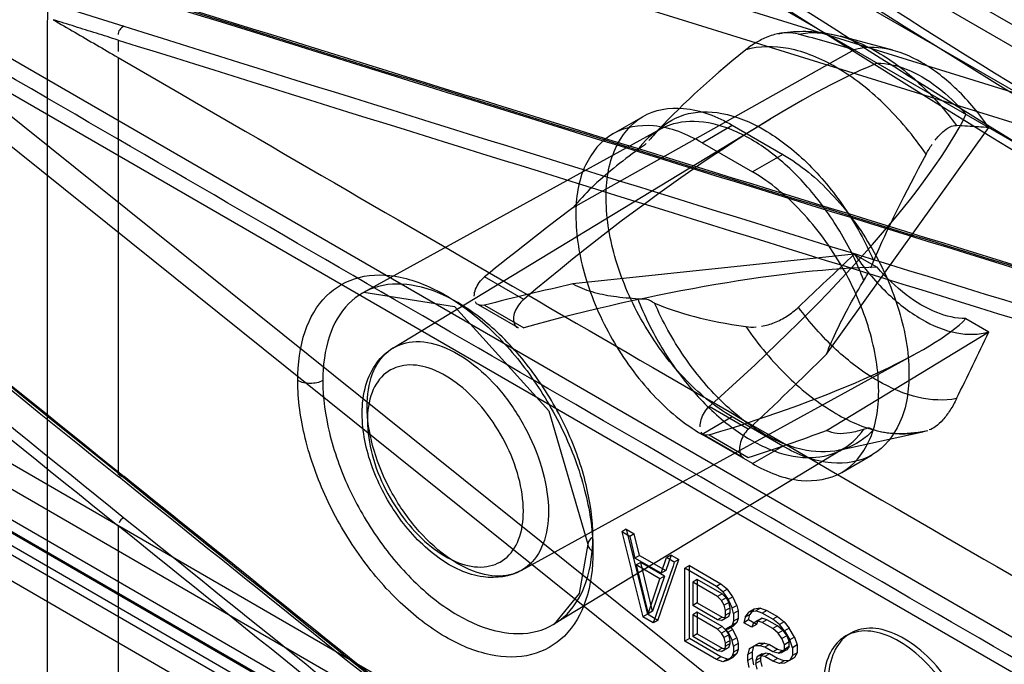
# Model space of a CAD drawing. Header units: millimetres. Extents: x 188 to 1028, y 131 to 1566.
# Tile 4 of 256: x 347 to 375, y 294 to 312. Entities that reach past the tile are written whole.
import ezdxf

# ---------------------------------------------------------------- set-up
doc = ezdxf.new("R2010")
doc.units = ezdxf.units.MM
doc.header["$LTSCALE"] = 110.3252176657
doc.layers.get('0').update_dxf_attribs({"linetype": 'CONTINUOUS'})

msp = doc.modelspace()

# ---------------------------------------------------------------- linework, layer by layer
at = {"color": 7, "linetype": 'CONTINUOUS'}
for p, q in [((203.9619558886, 410.5423972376), (620.0960291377, 170.2927132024)), ((619.0353733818, 169.6803469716), (202.9013001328, 409.9300310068)), ((232.2818078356, 394.8050513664), (566.0375981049, 202.1154152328)), ((229.4533924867, 393.1720747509), (563.2091827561, 200.4824386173)), ((189.2895600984, 389.5788703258), (604.0801189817, 150.1048262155)), ((188.4410225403, 389.0889388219), (604.0801189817, 149.1250233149)), ((603.5801274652, 150.0552983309), (189.4966724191, 389.121084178)), ((602.9801376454, 149.0160619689), (188.8966825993, 388.081847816)), ((219.5065605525, 385.0338585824), (596.9147036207, 167.142094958)), ((219.5065605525, 384.0540556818), (596.9147036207, 166.1622920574)), ((392.5130313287, 273.8017785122), (213.136827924, 377.3623349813)), ((580.2451199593, 163.1308518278), (210.7204060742, 376.4712184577)), ((213.8614272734, 376.2492494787), (625.7528421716, 138.4490099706)), ((213.8614272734, 375.024495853), (625.7528421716, 137.2242563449)), ((390.3863924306, 305.6754940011), (331.4144495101, 324.0011896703)), ((331.7449965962, 323.0604914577), (390.3227760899, 304.8572831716)), ((390.3578330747, 275.0717957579), (331.7600668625, 322.0548357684)), ((331.4523850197, 321.4697470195), (390.3815647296, 274.2209833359)), ((348.4730660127, 312.8228291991), (350.2901118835, 312.253864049)), ((350.1289461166, 311.8678212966), (350.1287818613, 311.5438740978)), ((371.835154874, 311.5812623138), (370.3729785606, 311.9714288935)), ((370.757594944, 311.5917651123), (362.8737755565, 307.1737289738)), ((350.1287613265, 311.3819360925), (350.1287613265, 299.7485846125)), ((348.1446774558, 310.2412784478), (348.1446774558, 287.3037347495)), ((357.8310574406, 303.2464369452), (368.4094890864, 309.6591809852)), ((363.9912754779, 309.2403439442), (364.8398000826, 309.7302369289)), ((365.3124361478, 309.3647664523), (357.0082755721, 304.8042198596)), ((365.1967539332, 309.2712760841), (365.2538388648, 309.3336423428)), ((366.4912642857, 308.9927225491), (367.3397888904, 309.4826155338)), ((367.3397888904, 309.4826155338), (368.7540083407, 308.6661340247)), ((369.9768488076, 303.0728604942), (374.5285521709, 309.4146511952)), ((366.4912642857, 308.9927225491), (367.905483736, 308.1762410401)), ((368.7540083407, 308.6661340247), (367.905483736, 308.1762410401)), ((370.757570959, 305.8762456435), (362.8737755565, 305.0384293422)), ((370.757594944, 305.8762481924), (371.3990511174, 305.5059116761)), ((361.4946791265, 304.6051348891), (360.3980943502, 305.2382340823)), ((360.2232930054, 304.464444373), (361.3225011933, 303.8298305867)), ((360.3980943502, 304.4459852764), (361.4946791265, 303.8128860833)), ((373.8870959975, 304.0694707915), (374.5285521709, 303.6991342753)), ((369.9768488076, 300.9375608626), (374.5286048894, 303.6991662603)), ((361.4223331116, 297.0146745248), (372.4738702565, 303.0840477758)), ((367.7875787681, 300.9720097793), (366.6909939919, 301.6051089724)), ((367.3397888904, 301.3175913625), (366.4912642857, 300.8276983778)), ((368.7540083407, 300.5011098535), (367.3397888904, 301.3175913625)), ((367.905483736, 300.0112168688), (366.4912642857, 300.8276983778)), ((366.5342443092, 300.8208973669), (367.6334524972, 300.1862835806)), ((366.6909939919, 300.8128601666), (367.7875787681, 300.1797609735)), ((370.3278831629, 300.3838465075), (372.6321941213, 300.893354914)), ((370.4666895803, 300.4372843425), (362.3557890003, 295.5203806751)), ((367.905483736, 300.0112168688), (368.7540083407, 300.5011098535)), ((370.4054725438, 299.7635954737), (371.2539971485, 300.2534884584)), ((350.1287613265, 298.2716594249), (350.1287613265, 290.4996582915)), ((364.3699998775, 298.1742267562), (364.2439815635, 298.1014704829)), ((364.4646630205, 297.9737276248), (364.2439815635, 298.1014704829)), ((364.3699998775, 298.1742267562), (364.5909716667, 298.0466515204)), ((364.3699998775, 298.1742267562), (364.9592579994, 295.7927700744)), ((364.5909716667, 298.0466515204), (364.4646630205, 297.9737276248)), ((364.4646630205, 297.9737276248), (364.6117855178, 297.3673948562)), ((364.7382861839, 297.4404296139), (364.5909716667, 298.0466515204)), ((364.7382861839, 297.4404296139), (364.6117855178, 297.3673948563)), ((364.7382861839, 297.4404296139), (365.4748588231, 297.0151788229)), ((365.3474164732, 296.9416003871), (365.4945463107, 297.3776153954)), ((365.622173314, 297.4513004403), (365.4748588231, 297.0151788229)), ((365.622173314, 297.4513004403), (365.4945463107, 297.3776153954)), ((365.7152434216, 297.249881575), (365.4945463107, 297.3776153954)), ((365.622173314, 297.4513004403), (365.8431451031, 297.3237252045)), ((365.3474164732, 296.9416003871), (364.6117855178, 297.3673948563)), ((364.775114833, 297.2454431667), (364.6485663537, 297.1723808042)), ((364.6485663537, 297.1723808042), (364.9795971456, 295.8081350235)), ((365.310634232, 296.7891657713), (364.6485663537, 297.1723808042)), ((365.4380302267, 296.8627174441), (364.775114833, 297.2454431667)), ((365.1065724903, 295.8814438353), (364.775114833, 297.2454431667)), ((365.253887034, 295.6226697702), (365.8431451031, 297.3237252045)), ((365.8431451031, 297.3237252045), (365.7152434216, 297.249881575)), ((366.1377741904, 297.1536248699), (366.0095105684, 297.0795722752)), ((366.1377741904, 297.1536248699), (367.0216613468, 296.6433239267)), ((366.1377741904, 295.112368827), (366.1377741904, 297.1536248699)), ((365.4380302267, 296.8627174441), (365.1065724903, 295.8814438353)), ((365.4380302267, 296.8627174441), (365.310634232, 296.7891657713)), ((365.4748588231, 297.0151788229), (365.3474164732, 296.9416003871)), ((366.0095105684, 295.0383162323), (366.0095105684, 297.0795722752)), ((366.8923413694, 296.5686614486), (366.0095105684, 297.0795722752)), ((364.9795971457, 295.8081350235), (365.310634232, 296.7891657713)), ((366.3587459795, 296.7654637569), (366.230214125, 296.691256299)), ((366.2302141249, 296.691256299), (366.2302141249, 296.0397915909)), ((366.9291270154, 296.2867881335), (366.230214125, 296.691256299)), ((367.0584900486, 296.3614754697), (366.3587459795, 296.7654637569)), ((366.3587459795, 296.7654637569), (366.3587459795, 296.1139990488)), ((367.0216613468, 296.6433239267), (366.8923413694, 296.5686614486)), ((367.076269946, 296.4187939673), (366.8923413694, 296.5686614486)), ((367.0216613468, 296.6433239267), (367.2058044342, 296.4935802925)), ((367.0584900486, 296.3614754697), (366.9291270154, 296.2867881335)), ((367.0394842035, 296.1794952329), (366.9291270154, 296.2867881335)), ((367.1689759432, 296.2542568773), (367.0584900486, 296.3614754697)), ((367.2058044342, 296.4935802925), (367.076269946, 296.4187939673)), ((367.076269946, 296.4187939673), (367.2234143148, 296.2033525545)), ((367.3531190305, 296.27823716), (367.2058044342, 296.4935802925)), ((367.3531190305, 296.27823716), (367.2234143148, 296.2033525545)), ((367.4636049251, 296.0407256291), (367.3531190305, 296.27823716)), ((366.3587459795, 296.1139990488), (366.230214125, 296.0397915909)), ((366.9291270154, 295.6353234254), (366.230214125, 296.0397915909)), ((366.3587459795, 296.1139990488), (367.0584900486, 295.7100107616)), ((367.1689759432, 296.2542568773), (367.0394842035, 296.1794952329)), ((367.1130559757, 296.0500588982), (367.0394842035, 296.1794952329)), ((367.242633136, 296.12486986), (367.1130559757, 296.0500588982)), ((367.1498420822, 295.8984788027), (367.1130559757, 296.0500588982)), ((367.1689759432, 296.2542568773), (367.242633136, 296.12486986)), ((367.2234143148, 296.2033525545), (367.3337733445, 295.9657677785)), ((367.2794618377, 295.9733143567), (367.242633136, 296.12486986)), ((367.4636049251, 296.0407256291), (367.3337733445, 295.9657677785)), ((367.4636049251, 296.0407256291), (367.5004336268, 295.8891700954)), ((364.9592579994, 295.7927700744), (364.8324716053, 295.7195703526)), ((365.253887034, 295.6226697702), (364.9592579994, 295.7927700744)), ((365.1065724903, 295.8814438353), (364.9795971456, 295.8081350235)), ((366.3587459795, 295.8534132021), (366.230214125, 295.7792057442)), ((366.2302141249, 295.7792057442), (366.2302141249, 295.1711719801)), ((366.9291270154, 295.3747375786), (366.230214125, 295.7792057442)), ((367.0584900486, 295.4494249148), (366.3587459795, 295.8534132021)), ((366.3587459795, 295.8534132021), (366.3587459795, 295.245379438)), ((367.1498420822, 295.7681858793), (367.1130559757, 295.6591800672)), ((367.242633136, 295.733991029), (367.1130559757, 295.6591800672)), ((367.2794618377, 295.9733143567), (367.1498420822, 295.8984788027)), ((367.1498420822, 295.7681858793), (367.1498420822, 295.8984788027)), ((367.2794618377, 295.8430214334), (367.1498420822, 295.7681858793)), ((367.242633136, 295.733991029), (367.1689759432, 295.6896541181)), ((367.242633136, 295.733991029), (367.2794618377, 295.8430214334)), ((367.2794618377, 295.8430214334), (367.2794618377, 295.9733143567)), ((367.3705599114, 295.8141879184), (367.3337733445, 295.9657677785)), ((367.5004336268, 295.8891700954), (367.3705599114, 295.8141879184)), ((367.3705599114, 295.8141879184), (367.3705599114, 295.5970330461)), ((367.5004336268, 295.8891700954), (367.5004336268, 295.6720152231)), ((367.7016418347, 295.7094700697), (367.8120036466, 295.8627659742)), ((367.8318913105, 295.7846691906), (367.7016418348, 295.7094700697)), ((367.7950626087, 295.6322078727), (367.8318913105, 295.7846691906)), ((367.9423769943, 295.9380366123), (367.8120036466, 295.8627659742)), ((367.8120036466, 295.8627659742), (367.9959420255, 295.886627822)), ((367.9423769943, 295.9380366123), (367.8318913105, 295.7846691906)), ((368.1265202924, 295.9620167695), (367.9423769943, 295.9380366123)), ((368.1265202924, 295.9620167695), (367.9959420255, 295.886627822)), ((368.1798823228, 295.8236288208), (367.9959420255, 295.886627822)), ((368.1265202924, 295.9620167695), (368.3106635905, 295.8991349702)), ((368.3106635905, 295.8991349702), (368.1798823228, 295.8236288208)), ((368.4741902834, 295.6533434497), (368.1798823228, 295.8236288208)), ((368.3106635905, 295.8991349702), (368.6052923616, 295.729034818)), ((368.6052923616, 295.729034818), (368.4741902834, 295.6533434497)), ((368.6052923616, 295.729034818), (368.7894356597, 295.5792910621)), ((365.1267239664, 295.5492525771), (364.8324716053, 295.7195703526)), ((365.253887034, 295.6226697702), (365.1267239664, 295.5492525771)), ((367.0584900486, 295.7100107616), (366.9291270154, 295.6353234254)), ((367.0394842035, 295.6148924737), (366.9291270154, 295.6353234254)), ((367.0584900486, 295.4494249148), (366.9291270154, 295.3747375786)), ((367.1689759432, 295.6896541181), (367.0394842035, 295.6148924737)), ((367.0394842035, 295.6148924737), (367.1130559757, 295.6591800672)), ((367.0584900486, 295.7100107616), (367.1689759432, 295.6896541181)), ((367.1689759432, 295.3422063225), (367.0584900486, 295.4494249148)), ((367.2794618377, 295.4521426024), (367.1498420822, 295.3773070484)), ((367.3337733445, 295.4880269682), (367.2234143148, 295.3781639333)), ((367.3531190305, 295.4530485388), (367.2234143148, 295.3781639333)), ((367.3531190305, 295.4530485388), (367.2794618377, 295.4521426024)), ((367.2794618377, 295.4521426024), (367.3531190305, 295.3661865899)), ((367.3705599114, 295.5970330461), (367.3337733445, 295.4880269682)), ((367.4636049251, 295.5629848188), (367.3337733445, 295.4880269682)), ((367.3531190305, 295.4530485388), (367.4636049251, 295.5629848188)), ((367.5004336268, 295.6720152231), (367.3705599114, 295.5970330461)), ((367.5004336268, 295.6720152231), (367.4636049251, 295.5629848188)), ((367.7016418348, 295.7094700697), (367.6648545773, 295.5570326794)), ((367.7950626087, 295.6322078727), (367.6648545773, 295.5570326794)), ((367.8855788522, 295.4293145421), (367.6648545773, 295.5570326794)), ((368.0160343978, 295.5046326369), (367.7950626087, 295.6322078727)), ((367.9223663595, 295.5383213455), (367.8855788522, 295.4293145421)), ((368.0160343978, 295.5046326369), (367.8855788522, 295.4293145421)), ((368.0528628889, 295.6136631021), (367.9223663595, 295.5383213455)), ((368.0327297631, 295.6047559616), (367.9223663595, 295.5383213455)), ((368.0528628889, 295.6136631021), (368.0160343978, 295.5046326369)), ((368.1633487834, 295.680168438), (368.0327297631, 295.6047559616)), ((368.1798823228, 295.5630429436), (368.0327297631, 295.6047559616)), ((368.0528628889, 295.6136631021), (368.1633487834, 295.680168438)), ((368.3106635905, 295.638549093), (368.1633487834, 295.680168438)), ((368.3106635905, 295.638549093), (368.1798823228, 295.5630429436)), ((368.4741902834, 295.3927575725), (368.1798823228, 295.5630429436)), ((368.6052923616, 295.4684489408), (368.3106635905, 295.638549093)), ((368.6581355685, 295.5034853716), (368.4741902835, 295.6533434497)), ((368.6052923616, 295.4684489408), (368.4741902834, 295.3927575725)), ((368.7526071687, 295.339967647), (368.6052923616, 295.4684489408)), ((368.7894356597, 295.5792910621), (368.6581355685, 295.5034853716)), ((368.8052929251, 295.3314826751), (368.6581355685, 295.5034853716)), ((368.7894356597, 295.5792910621), (368.9367500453, 295.4073790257)), ((366.3587459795, 295.245379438), (366.230214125, 295.1711719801)), ((366.9291270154, 294.7667038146), (366.230214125, 295.1711719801)), ((366.3587459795, 295.245379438), (367.0584900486, 294.8413911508)), ((367.0394842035, 295.267444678), (366.9291270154, 295.3747375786)), ((367.1689759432, 295.3422063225), (367.0394842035, 295.267444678)), ((367.1130559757, 295.1380083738), (367.0394842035, 295.267444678)), ((367.242633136, 295.2128193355), (367.1130559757, 295.1380083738)), ((367.2234143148, 295.3781639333), (367.1498420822, 295.3773070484)), ((367.2234143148, 295.2913019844), (367.1498420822, 295.3773070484)), ((367.1689759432, 295.3422063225), (367.242633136, 295.2128193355)), ((367.3531190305, 295.3661865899), (367.2234143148, 295.2913019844)), ((367.2234143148, 295.2913019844), (367.3337733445, 295.0537172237)), ((367.2794618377, 295.0612638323), (367.242633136, 295.2128193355)), ((367.4636049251, 295.1286750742), (367.3531190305, 295.3661865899)), ((368.6213465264, 295.2641847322), (368.4741902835, 295.3927575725)), ((368.7526071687, 295.339967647), (368.6213465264, 295.2641847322)), ((368.7317143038, 295.1134669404), (368.6213465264, 295.2641847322)), ((368.8630930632, 295.1893180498), (368.7317143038, 295.1134669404)), ((368.7526071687, 295.339967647), (368.8630930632, 295.1893180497)), ((368.9367500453, 295.4073790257), (368.8052929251, 295.3314826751)), ((368.8052929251, 295.3314826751), (368.9524519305, 295.072618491)), ((368.8630930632, 295.1893180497), (368.9367500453, 295.01650021)), ((369.0840648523, 295.1486047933), (368.9367500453, 295.4073790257)), ((370.5150221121, 295.1841328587), (370.6482135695, 295.2610305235)), ((366.1377741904, 295.112368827), (366.0095105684, 295.0383162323)), ((366.8923413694, 294.5274054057), (366.0095105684, 295.0383162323)), ((367.0216613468, 294.6020678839), (366.1377741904, 295.112368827)), ((367.1498420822, 294.9864282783), (367.1130559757, 295.1380083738)), ((367.1498420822, 294.8995663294), (367.1130559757, 294.7905604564)), ((367.2794618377, 295.0612638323), (367.1498420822, 294.9864282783)), ((367.1498420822, 294.8995663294), (367.1498420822, 294.9864282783)), ((367.2794618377, 294.9744018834), (367.1498420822, 294.8995663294)), ((367.242633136, 294.8653714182), (367.2794618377, 294.9744018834)), ((367.2794618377, 294.9744018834), (367.2794618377, 295.0612638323)), ((367.4636049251, 295.1286750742), (367.3337733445, 295.0537172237)), ((367.3705599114, 294.902137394), (367.3337733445, 295.0537172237)), ((367.5004336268, 294.977119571), (367.3705599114, 294.902137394)), ((367.3705599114, 294.902137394), (367.3705599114, 294.7284133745)), ((367.4636049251, 295.1286750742), (367.5004336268, 294.977119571)), ((367.5004336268, 294.977119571), (367.5004336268, 294.8033955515)), ((367.8120036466, 294.8204224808), (367.9591543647, 294.909001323)), ((367.9423769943, 294.8956931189), (367.8120036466, 294.8204224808)), ((367.9055485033, 294.7432316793), (367.9423769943, 294.8956931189)), ((368.0896918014, 294.9843666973), (367.9423769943, 294.8956931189)), ((368.0896918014, 294.9843666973), (367.9591543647, 294.909001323)), ((368.1063058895, 294.9107191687), (367.9591543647, 294.909001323)), ((368.0896918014, 294.9843666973), (368.2370061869, 294.9861785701)), ((368.2370061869, 294.9861785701), (368.1063058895, 294.9107191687)), ((368.2534586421, 294.8690067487), (368.1063058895, 294.9107191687)), ((368.2370061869, 294.9861785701), (368.3843205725, 294.9445594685)), ((368.3843205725, 294.9445594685), (368.2534586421, 294.8690067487)), ((368.3843205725, 294.9445594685), (368.6052923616, 294.8169842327)), ((368.8052929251, 294.9406038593), (368.7317143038, 295.1134669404)), ((368.9367500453, 295.01650021), (368.8052929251, 294.9406038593)), ((368.8052929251, 294.8103109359), (368.8052929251, 294.9406038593)), ((368.9367500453, 294.8862072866), (368.9367500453, 295.01650021)), ((369.0840648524, 295.1486047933), (368.9524519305, 295.072618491)), ((369.0260314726, 294.8563249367), (368.9524519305, 295.072618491)), ((369.1577218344, 294.9323559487), (369.0260314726, 294.8563249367)), ((369.0840648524, 295.1486047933), (369.1577218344, 294.9323559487)), ((369.1577218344, 294.9323559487), (369.1577218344, 294.7152010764)), ((367.0584900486, 294.8413911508), (366.9291270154, 294.7667038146)), ((367.0394842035, 294.7462728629), (366.9291270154, 294.7667038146)), ((367.1689759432, 294.8210345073), (367.0394842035, 294.7462728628)), ((367.0394842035, 294.7462728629), (367.1130559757, 294.7905604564)), ((367.0584900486, 294.8413911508), (367.1689759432, 294.8210345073)), ((367.242633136, 294.8653714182), (367.1130559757, 294.7905604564)), ((367.242633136, 294.8653714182), (367.1689759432, 294.8210345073)), ((367.3337733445, 294.6194073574), (367.2234143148, 294.5095443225)), ((367.3705599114, 294.7284133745), (367.3337733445, 294.6194073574)), ((367.4636049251, 294.694365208), (367.3337733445, 294.6194073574)), ((367.3531190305, 294.584428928), (367.4636049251, 294.694365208)), ((367.5004336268, 294.8033955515), (367.3705599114, 294.7284133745)), ((367.5004336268, 294.8033955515), (367.4636049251, 294.694365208)), ((367.8120036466, 294.8204224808), (367.7752163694, 294.6679848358)), ((367.9055485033, 294.7432316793), (367.7752163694, 294.6679848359)), ((367.7752163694, 294.4942608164), (367.7752163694, 294.6679848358)), ((367.9055485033, 294.5695076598), (367.9055485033, 294.7432316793)), ((368.1633487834, 294.6812559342), (368.0327297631, 294.6058434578)), ((368.1430938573, 294.6288474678), (368.0327297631, 294.6058434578)), ((368.1633487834, 294.6812559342), (368.1265202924, 294.572225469)), ((368.273834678, 294.7043302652), (368.1430938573, 294.6288474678)), ((368.2534586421, 294.608420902), (368.1430938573, 294.6288474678)), ((368.1633487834, 294.6812559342), (368.273834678, 294.7043302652)), ((368.4741902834, 294.7412928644), (368.2534586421, 294.8690067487)), ((368.3843205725, 294.6839736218), (368.2534586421, 294.608420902)), ((368.3843205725, 294.6839736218), (368.273834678, 294.7043302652)), ((368.6052923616, 294.556398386), (368.3843205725, 294.6839736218)), ((368.6052923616, 294.8169842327), (368.4741902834, 294.7412928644)), ((368.6213465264, 294.699581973), (368.4741902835, 294.7412928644)), ((368.6052923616, 294.8169842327), (368.7526071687, 294.7753648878)), ((368.7526071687, 294.7753648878), (368.6213465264, 294.699581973)), ((368.6213465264, 294.699581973), (368.7317143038, 294.7225881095)), ((368.7317143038, 294.7225881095), (368.8052929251, 294.8103109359)), ((368.8630930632, 294.7984392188), (368.7317143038, 294.7225881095)), ((368.8630930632, 294.7984392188), (368.7526071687, 294.7753648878)), ((368.9367500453, 294.8862072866), (368.8052929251, 294.8103109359)), ((368.9367500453, 294.8862072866), (368.8630930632, 294.7984392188)), ((369.0260314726, 294.6391700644), (368.9524519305, 294.5080157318)), ((369.0260314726, 294.8563249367), (369.0260314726, 294.6391700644)), ((369.1577218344, 294.7152010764), (369.0260314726, 294.6391700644)), ((369.1577218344, 294.7152010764), (369.0840648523, 294.5840020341)), ((367.0216613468, 294.6020678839), (366.8923413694, 294.5274054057)), ((367.076269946, 294.4643998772), (366.8923413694, 294.5274054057)), ((367.2058044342, 294.5391862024), (367.0216613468, 294.6020678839)), ((367.2058044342, 294.5391862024), (367.076269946, 294.4643998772)), ((367.2234143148, 294.5095443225), (367.076269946, 294.4643998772)), ((367.2058044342, 294.5391862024), (367.3531190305, 294.584428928)), ((367.3531190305, 294.584428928), (367.2234143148, 294.5095443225)), ((367.9055485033, 294.5695076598), (367.7752163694, 294.4942608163)), ((367.8120036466, 294.2992506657), (367.7752163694, 294.4942608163)), ((367.9423769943, 294.3745213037), (367.9055485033, 294.5695076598)), ((368.0327297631, 294.6058434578), (367.9959420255, 294.4968365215)), ((368.1265202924, 294.572225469), (367.9959420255, 294.4968365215)), ((367.9959420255, 294.4968365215), (367.9959420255, 294.4099745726)), ((368.1265202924, 294.4853635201), (367.9959420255, 294.4099745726)), ((368.0327297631, 294.2583955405), (367.9959420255, 294.4099745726)), ((368.1265202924, 294.572225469), (368.1265202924, 294.4853635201)), ((368.1265202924, 294.4853635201), (368.1633487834, 294.3338080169)), ((368.4741902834, 294.4807070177), (368.2534586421, 294.608420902)), ((368.6052923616, 294.556398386), (368.4741902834, 294.4807070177)), ((368.6581355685, 294.4177108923), (368.4741902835, 294.4807070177)), ((368.7894356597, 294.4935165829), (368.6052923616, 294.556398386)), ((368.7894356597, 294.4935165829), (368.6581355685, 294.4177108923)), ((368.8052929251, 294.419432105), (368.6581355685, 294.4177108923)), ((368.9367500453, 294.4953284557), (368.7894356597, 294.4935165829)), ((368.9524519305, 294.5080157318), (368.8052929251, 294.419432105)), ((368.9367500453, 294.4953284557), (368.8052929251, 294.419432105)), ((368.9367500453, 294.4953284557), (369.0840648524, 294.5840020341)), ((369.0840648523, 294.5840020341), (368.9524519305, 294.5080157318))]:
    msp.add_line(p, q, dxfattribs=at)
for points in [[(365.1967539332, 309.2712760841), (365.2376324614, 309.3116420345), (365.2752809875, 309.3415318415), (365.3124361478, 309.3647664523)], [(357.0167670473, 304.8088450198), (359.5518759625, 304.4078380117), (362.1991181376, 301.4921893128), (363.2906671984, 297.7532873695)], [(371.1624529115, 301.0128293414), (371.124404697, 301.0019919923), (371.083612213, 300.9839356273), (371.0387846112, 300.9752062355)], [(371.2981611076, 300.9627794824), (371.2518057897, 300.9740737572), (371.2077001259, 300.9938703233), (371.1624529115, 301.0128293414)], [(370.4666895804, 300.4372843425), (370.4279900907, 300.4167245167), (370.3832805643, 300.39906513), (370.3278831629, 300.3838465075)], [(363.2906243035, 297.7518011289), (363.0497686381, 296.378351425), (362.3508811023, 295.5174282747)]]:
    msp.add_lwpolyline(points, dxfattribs=at)
for centre, radius, start, end in [((1845.9889480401, 2158.8259097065), 2386.1614017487, 230.4449694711, 231.1789730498), ((1843.4561383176, 2155.507441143), 2382.0596448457, 230.4432643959, 231.1785405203), ((1843.4109377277, 2155.2870182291), 2381.758036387, 230.4432647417, 231.1785412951), ((1802.9147630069, 2103.569343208), 2316.9791816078, 230.4032351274, 231.174871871), ((1800.3548613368, 2100.4581240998), 2313.2297009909, 230.4032903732, 231.1762381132), ((2707.2000087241, 7873.0668240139), 7918.6471533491, 252.6828606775, 252.9435859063), ((2708.3332393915, 7874.4583806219), 7920.3935578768, 252.678835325, 252.9395130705), ((2704.8482569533, 7862.925612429), 7908.3082377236, 252.6786512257, 252.9397207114), ((2600.2915261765, 7512.4624290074), 7543.5740803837, 252.6464376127, 252.9194398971), ((329.3198552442, 167.7114083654), 149.7286283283, 73.9334988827, 74.5564320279), ((2586.267896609, 7470.1692227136), 7499.439741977, 252.6520296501, 252.9266252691), ((131.1328950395, 556.866081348), 347.0099514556, 313.3162649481, 313.6729718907), ((-110.6200353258, 537.3706977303), 538.4900948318, 334.0613281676, 334.2822382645), ((371.8891772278, 304.2545066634), 3.4422979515, 282.4653465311, 285.6430477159)]:
    msp.add_arc(centre, radius, start, end, dxfattribs=at)
for centre, major_axis, ratio, start_param, end_param in [((666.054714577, 407.1659190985), (302.3153956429, 101.3313067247), 0.0705042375, 2.9539013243, 3.0180740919), ((363.4496445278, 302.5486005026), (10.6300628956, 8.9194357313), 0.2041054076, 0.5724250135, 1.5834594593), ((363.4496445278, 302.5486005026), (10.6300628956, 8.9194357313), 0.2041054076, -1.4351445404, -0.4241100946), ((545.0176040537, 477.0451465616), (174.1852254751, 175.7970240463), 0.0675682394, -3.3737445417, -3.309571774), ((361.6631353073, 301.0028247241), (15.2885246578, 12.8282414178), 0.2041054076, 1.3230524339, 1.4828295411), ((363.4496445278, 302.1267048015), (10.7726054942, 2.6783027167), 0.1916402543, 0.6944296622, 1.705464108), ((361.6631353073, 301.6096097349), (15.4935343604, 3.8520277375), 0.1916402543, 1.4450570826, 1.6048341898), ((666.054714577, 407.1659190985), (302.3153956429, 101.3313067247), 0.0705042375, -3.0653290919, -3.0011563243), ((363.4496445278, 302.1267048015), (10.7726054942, 2.6783027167), 0.1916402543, -1.3131398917, -0.3021054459), ((361.6631353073, 301.0028247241), (15.2885246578, 12.8282414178), 0.2041054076, -1.3345146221, -1.174737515), ((361.6631353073, 301.6096097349), (15.4935343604, 3.8520277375), 0.1916402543, -1.2125099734, -1.0527328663), ((545.0176040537, 477.0451465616), (174.1852254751, 175.7970240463), 0.0675682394, -3.1097896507, -3.0456168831), ((18063.179239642, 10408.7476592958), (-16157.6732104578, 72033.9956463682), 0.2647814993, -4.6311364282, -4.6311030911), ((18063.179239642, 10565.3120000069), (22039.3711996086, 51793.7978287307), 0.2277333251, -4.4171571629, -4.4171238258)]:
    msp.add_ellipse(centre, major_axis=major_axis, ratio=ratio, start_param=start_param, end_param=end_param, dxfattribs=at)
for points, knots in [([(553.2992310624, 260.0181111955), (543.2532612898, 260.2531536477), (522.6628670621, 262.0775864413), (491.5321988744, 268.5069492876), (459.6704936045, 278.6246924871), (427.3289053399, 292.3414097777), (394.753339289, 309.5439307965), (362.19524495, 330.0949211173), (329.9066557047, 353.8326873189), (298.1387400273, 380.5721712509), (267.1412412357, 410.1038031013), (247.3728202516, 431.2639734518), (237.6662948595, 442.2447494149)], [0, 0, 0, 0, 0.0805970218, 0.1653102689, 0.2544836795, 0.3482810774, 0.4467076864, 0.5496322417, 0.6568075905, 0.7678890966, 0.8824508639, 1, 1, 1, 1]), ([(238.4366389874, 438.8432784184), (247.9317406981, 428.1678673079), (267.2589462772, 407.5757895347), (297.5255757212, 378.7802414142), (328.5309261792, 352.6241010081), (360.0401454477, 329.306136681), (381.6708840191, 315.485424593), (392.5141974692, 309.123852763)], [0, 0, 0, 0, 0.2119847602, 0.4187792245, 0.6195231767, 0.8134678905, 1, 1, 1, 1]), ([(348.1446774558, 287.3037347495), (331.9386879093, 296.6970382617), (300.0423693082, 315.7272195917), (253.3864614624, 345.2596687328), (223.1030557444, 365.6091763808), (208.2470247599, 375.9037622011)], [0, 0, 0, 0, 0.3392692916, 0.6726337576, 1, 1, 1, 1]), ([(208.4469026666, 375.4505575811), (223.303419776, 365.1556498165), (253.5883436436, 344.8051226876), (300.2466640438, 315.2711339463), (332.1449274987, 296.2397640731), (348.3518089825, 286.8459391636)], [0, 0, 0, 0, 0.3273598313, 0.6607295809, 1, 1, 1, 1]), ([(208.9699137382, 375.4275941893), (223.8190188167, 365.137861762), (254.0885167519, 344.7977917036), (300.7232123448, 315.2788672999), (332.605189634, 296.257241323), (348.8039537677, 286.8681213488)], [0, 0, 0, 0, 0.3273622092, 0.6607273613, 1, 1, 1, 1]), ([(348.1446774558, 310.2412784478), (338.7138976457, 315.7091542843), (320.0258005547, 326.7427034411), (292.3953598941, 343.6648160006), (274.2490059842, 355.194239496), (265.2679710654, 361.0074675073)], [0, 0, 0, 0, 0.3364655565, 0.6697999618, 1, 1, 1, 1]), ([(276.6717229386, 335.0680435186), (284.6589456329, 329.9938132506), (300.7765154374, 319.9118412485), (325.2652580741, 305.0552028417), (341.795678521, 295.3278679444), (350.1287613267, 290.4976753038)], [0, 0, 0, 0, 0.3303782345, 0.6637204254, 1, 1, 1, 1]), ([(276.7360525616, 334.7008855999), (284.7287286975, 329.6222787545), (300.8722354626, 319.5223917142), (325.4084113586, 304.6352441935), (341.9812676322, 294.8825619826), (350.3358810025, 290.0398893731)], [0, 0, 0, 0, 0.3299714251, 0.6635138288, 1, 1, 1, 1]), ([(350.7941950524, 290.065150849), (342.4434436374, 294.9055847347), (325.8783431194, 304.6537595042), (301.3389816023, 319.5427869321), (285.1885477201, 329.6469999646), (277.1853072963, 334.7326058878)], [0, 0, 0, 0, 0.3362872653, 0.6696296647, 1, 1, 1, 1]), ([(423.8873563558, 284.3802345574), (417.5626222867, 287.2443808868), (391.625382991, 299.8229375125), (366.9726563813, 314.9885724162), (349.0780167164, 327.5704500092)], [0, 0, 0, 0, 0.2409252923, 1, 1, 1, 1]), ([(348.3466089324, 326.4466681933), (348.3018448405, 324.637918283), (348.2271640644, 321.028527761), (348.1597445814, 315.6265549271), (348.1446774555, 312.0335019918), (348.1446774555, 310.2412784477)], [0, 0, 0, 0, 0.3349112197, 0.6682504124, 1, 1, 1, 1]), ([(348.3463530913, 326.444501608), (354.4688243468, 322.1397485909), (378.4343085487, 306.0359268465), (403.818673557, 291.9926137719), (423.3034773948, 283.1689645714)], [0, 0, 0, 0, 0.259207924, 1, 1, 1, 1]), ([(351.0197189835, 326.6174745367), (353.8412825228, 324.6369677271), (365.0258916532, 316.9472276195), (376.5128614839, 309.6955720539), (385.2432666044, 304.5664889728)], [0, 0, 0, 0, 0.2539823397, 1, 1, 1, 1]), ([(384.5690084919, 303.3927800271), (381.6845564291, 305.087427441), (370.0332340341, 312.0991375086), (358.6740130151, 319.5944230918), (350.282391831, 325.4846427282)], [0, 0, 0, 0, 0.2460246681, 1, 1, 1, 1]), ([(350.12894614, 311.867821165), (349.9269187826, 311.93093787), (349.5229600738, 312.0572339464), (348.9171952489, 312.2468650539), (348.5134676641, 312.3734108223), (348.3116519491, 312.4367149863)], [0, 0, 0, 0, 0.3334483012, 0.6667816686, 1, 1, 1, 1]), ([(348.3116519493, 312.4367149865), (348.5134535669, 312.3194375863), (348.9171364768, 312.0849281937), (349.522839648, 311.7333352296), (349.9267610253, 311.4990539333), (350.1287613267, 311.3819360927)], [0, 0, 0, 0, 0.3332677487, 0.6666012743, 1, 1, 1, 1]), ([(369.1909752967, 312.0338574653), (369.0880001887, 312.0623872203), (368.8613016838, 312.0878642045), (368.5074371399, 312.0292575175), (368.2739667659, 311.9379881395), (368.1566660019, 311.878825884)], [0, 0, 0, 0, 0.3004846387, 0.6305577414, 1, 1, 1, 1]), ([(368.6309079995, 312.0455101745), (368.7421903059, 312.0673955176), (369.0822071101, 312.1172765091), (369.6706814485, 312.1185087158), (370.1382301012, 312.0340690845), (370.3729785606, 311.9714288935)], [0, 0, 0, 0, 0.1933926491, 0.5849904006, 1, 1, 1, 1]), ([(369.1908647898, 312.0338729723), (369.537184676, 312.1017210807), (370.3320037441, 312.0535117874), (371.4932265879, 311.545605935), (372.6354569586, 310.6673721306), (373.3081423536, 309.9010507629), (373.6240284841, 309.4744159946)], [0, 0, 0, 0, 0.1979459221, 0.4316672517, 0.7022428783, 1, 1, 1, 1]), ([(368.1566660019, 311.878825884), (368.054851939, 311.8274745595), (367.9038326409, 311.7361148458), (367.7636347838, 311.6300608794), (367.7156320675, 311.5913328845)], [0, 0, 0, 0, 0.6489780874, 1, 1, 1, 1]), ([(372.7722825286, 308.6719404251), (372.4212205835, 309.1803248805), (371.6624175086, 310.0920594), (370.3522307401, 311.1252372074), (369.0128573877, 311.6991615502), (368.0980881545, 311.7035679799), (367.7156320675, 311.5913328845)], [0, 0, 0, 0, 0.3009523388, 0.5735608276, 0.8058411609, 1, 1, 1, 1]), ([(374.5285521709, 309.4146511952), (374.2659665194, 309.7972512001), (373.7002792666, 310.4794541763), (372.7235399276, 311.2500027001), (371.726640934, 311.6771852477), (371.0436260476, 311.6782459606), (370.757594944, 311.5917651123)], [0, 0, 0, 0, 0.3028505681, 0.5740044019, 0.804979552, 1, 1, 1, 1]), ([(350.1287613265, 311.3819360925), (353.9322914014, 309.176685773), (361.5418220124, 304.7676065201), (372.9616749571, 298.1593221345), (380.5786119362, 293.757355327), (384.3883131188, 291.5570827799)], [0, 0, 0, 0, 0.3332254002, 0.6665587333, 1, 1, 1, 1]), ([(371.3990511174, 311.2214285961), (371.6766741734, 311.2222850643), (372.2843656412, 311.0760999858), (373.1312911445, 310.5619569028), (373.6422353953, 310.0684773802), (373.8870959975, 309.7849877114)], [0, 0, 0, 0, 0.2827108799, 0.6185395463, 1, 1, 1, 1]), ([(385.5835103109, 288.5805734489), (381.4199587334, 290.984346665), (373.0957975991, 295.7935907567), (360.6161836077, 303.0138257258), (352.3008630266, 307.831561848), (348.1446774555, 310.2412784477)], [0, 0, 0, 0, 0.3334512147, 0.6667845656, 1, 1, 1, 1]), ([(367.3397888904, 301.3175913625), (366.8349179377, 301.6090721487), (365.8853278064, 302.4098901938), (364.7814288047, 303.9200726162), (364.0245142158, 305.6315844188), (363.7237401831, 307.3165009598), (363.916147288, 308.7883639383), (364.7477098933, 309.854055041), (366.0888425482, 310.0688161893), (366.922349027, 309.7236190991), (367.3397888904, 309.4826155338)], [0, 0, 0, 0, 0.1395707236, 0.2925208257, 0.4448188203, 0.5836343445, 0.6980284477, 0.7910562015, 0.8845994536, 1, 1, 1, 1]), ([(365.1623665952, 309.2326765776), (365.37699018, 309.4801821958), (365.9830931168, 309.880350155), (367.134182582, 309.8785432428), (368.3283956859, 309.3715384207), (369.4932093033, 308.4478043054), (370.5285969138, 307.1946709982), (371.0729005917, 306.2101288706), (371.2981611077, 305.6902541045)], [0, 0, 0, 0, 0.1203937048, 0.2503731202, 0.406170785, 0.5894088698, 0.7917814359, 1, 1, 1, 1]), ([(371.025463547, 305.1358175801), (370.841770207, 305.6145774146), (370.3874688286, 306.5371431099), (369.5037963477, 307.7562410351), (368.4793419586, 308.7335061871), (367.3955841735, 309.3870516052), (366.3227085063, 309.6605000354), (365.3345171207, 309.4750774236), (364.8610759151, 309.0417670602), (364.6900382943, 308.7934943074)], [0, 0, 0, 0, 0.1778014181, 0.3544286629, 0.5196313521, 0.6654744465, 0.7889594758, 0.8954651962, 1, 1, 1, 1]), ([(366.4912642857, 308.9927225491), (366.0757512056, 309.2326137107), (365.2480811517, 309.5753348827), (363.9169204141, 309.3715370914), (363.0773080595, 308.3238579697), (362.874083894, 306.8591901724), (363.1655964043, 305.1741771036), (363.9187570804, 303.4527214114), (365.0267052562, 301.9292820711), (365.9835412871, 301.1208257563), (366.4912642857, 300.8276983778)], [0, 0, 0, 0, 0.1148630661, 0.2075955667, 0.2999127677, 0.4138700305, 0.5521455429, 0.7050678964, 0.859646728, 1, 1, 1, 1]), ([(373.0269122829, 309.0669991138), (373.0908243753, 309.1498443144), (373.2150516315, 309.2891032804), (373.415691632, 309.4394596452), (373.5611158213, 309.4779753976), (373.6237157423, 309.4743927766)], [0, 0, 0, 0, 0.4214206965, 0.7474597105, 1, 1, 1, 1]), ([(374.5285383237, 309.4146319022), (374.4299851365, 309.4223184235), (374.2309230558, 309.4367948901), (373.9293043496, 309.4566551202), (373.7262325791, 309.4685254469), (373.6237157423, 309.4743927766)], [0, 0, 0, 0, 0.3270341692, 0.6602880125, 1, 1, 1, 1]), ([(364.7131111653, 308.8111234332), (364.47493267, 308.6372759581), (364.0230895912, 308.2969915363), (363.4006926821, 307.7574852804), (363.0379670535, 307.3719976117), (362.8737755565, 307.1737289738)], [0, 0, 0, 0, 0.3583808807, 0.6871318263, 1, 1, 1, 1]), ([(368.7540083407, 308.6661340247), (369.2588792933, 308.3746532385), (370.2084694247, 307.5738351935), (371.3123684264, 306.063652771), (372.0692830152, 304.3521409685), (372.370057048, 302.6672244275), (372.1776499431, 301.195361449), (371.3460873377, 300.1296703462), (370.0049546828, 299.9149091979), (369.1714482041, 300.2601062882), (368.7540083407, 300.5011098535)], [0, 0, 0, 0, 0.1395707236, 0.2925208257, 0.4448188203, 0.5836343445, 0.6980284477, 0.7910562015, 0.8845994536, 1, 1, 1, 1]), ([(367.905483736, 300.0112168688), (368.3209968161, 299.7713257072), (369.14866687, 299.4286045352), (370.4798276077, 299.6324023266), (371.3194399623, 300.6800814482), (371.5226641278, 302.1447492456), (371.2311516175, 303.8297623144), (370.4779909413, 305.5512180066), (369.3700427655, 307.0746573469), (368.4132067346, 307.8831136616), (367.905483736, 308.1762410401)], [0, 0, 0, 0, 0.1148630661, 0.2075955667, 0.2999127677, 0.4138700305, 0.5521455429, 0.7050678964, 0.859646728, 1, 1, 1, 1]), ([(370.757594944, 305.8762481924), (371.0201805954, 305.4936481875), (371.5858678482, 304.8114452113), (372.5626071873, 304.0408966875), (373.5595061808, 303.6137141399), (374.2425210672, 303.612653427), (374.5285521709, 303.6991342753)], [0, 0, 0, 0, 0.3028505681, 0.5740044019, 0.804979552, 1, 1, 1, 1]), ([(373.8870959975, 304.0694707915), (373.6094729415, 304.0686143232), (373.0017814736, 304.2147994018), (372.1548559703, 304.7289424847), (371.6439117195, 305.2224220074), (371.3990511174, 305.5059116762)], [0, 0, 0, 0, 0.2827108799, 0.6185395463, 1, 1, 1, 1]), ([(355.1663159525, 302.3382759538), (355.1662509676, 302.8016516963), (355.2682637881, 303.6591883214), (355.8667025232, 304.7518512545), (356.8937145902, 305.3331269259), (358.1262467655, 305.2908746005), (359.4009327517, 304.7409266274), (360.6495997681, 303.7621585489), (361.7741712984, 302.4372001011), (362.677019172, 300.8795202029), (363.2732368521, 299.2286626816), (363.436690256, 298.0908125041), (363.4366380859, 297.5482055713)], [0, 0, 0, 0, 0.0945287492, 0.1731107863, 0.2447926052, 0.3228482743, 0.415638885, 0.5239955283, 0.6437623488, 0.768134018, 0.8893080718, 1, 1, 1, 1]), ([(360.1095041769, 304.699245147), (360.1095041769, 304.7646461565), (360.1405540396, 304.9021604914), (360.2432670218, 305.0862996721), (360.3423418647, 305.1931382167), (360.3980943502, 305.2382340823)], [0, 0, 0, 0, 0.3126876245, 0.6571601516, 1, 1, 1, 1]), ([(369.9768488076, 303.0728604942), (370.0701118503, 303.3073409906), (370.2753997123, 303.773465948), (370.635324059, 304.4674940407), (370.9003417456, 304.9255735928), (371.0393511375, 305.1600660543)], [0, 0, 0, 0, 0.3229238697, 0.6511600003, 1, 1, 1, 1]), ([(363.4311449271, 297.9526711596), (363.4310924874, 298.4428602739), (363.2846094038, 299.4748581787), (362.745826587, 300.9790462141), (361.9228529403, 302.4077484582), (360.8912927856, 303.6286179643), (359.7418457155, 304.5318618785), (358.5675190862, 305.0377408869), (357.4339783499, 305.0713594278), (356.497943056, 304.5305621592), (355.9594982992, 303.5325184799), (355.8677982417, 302.753722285), (355.8678544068, 302.3343669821)], [0, 0, 0, 0, 0.1093356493, 0.2299359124, 0.3545553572, 0.4751148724, 0.5843782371, 0.6778298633, 0.756207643, 0.8280233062, 0.9064636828, 1, 1, 1, 1]), ([(362.8737755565, 305.0384293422), (363.0404045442, 304.9483027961), (363.4135389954, 304.8021726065), (364.0363856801, 304.6797663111), (364.4787972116, 304.6420374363), (364.7140924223, 304.6271572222)], [0, 0, 0, 0, 0.2992968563, 0.6275163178, 1, 1, 1, 1]), ([(361.4946791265, 304.6051348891), (361.4401475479, 304.5591380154), (361.3426584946, 304.4515948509), (361.2401157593, 304.2677274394), (361.2087875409, 304.1300918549), (361.2087875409, 304.0645879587)], [0, 0, 0, 0, 0.3414394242, 0.6864929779, 1, 1, 1, 1]), ([(364.6900382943, 304.6295001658), (364.8737306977, 304.1507399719), (365.3280334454, 303.2281748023), (366.2117053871, 302.0090766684), (367.2361599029, 301.0318115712), (368.3199176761, 300.3782661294), (369.3927932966, 300.1048177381), (370.3809848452, 300.2902402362), (370.8544256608, 300.7235508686), (371.025463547, 300.9718234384)], [0, 0, 0, 0, 0.1778014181, 0.3544286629, 0.5196313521, 0.6654744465, 0.7889594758, 0.8954651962, 1, 1, 1, 1]), ([(371.2981611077, 300.9627794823), (371.0835375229, 300.7152738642), (370.4774345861, 300.315105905), (369.3263451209, 300.3169128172), (368.132132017, 300.8239176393), (366.9673183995, 301.7476517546), (365.9319307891, 303.0007850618), (365.3876271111, 303.9853271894), (365.1623665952, 304.5052019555)], [0, 0, 0, 0, 0.1203937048, 0.2503731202, 0.406170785, 0.5894088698, 0.7917814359, 1, 1, 1, 1]), ([(368.1566658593, 303.8552951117), (368.2822731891, 303.8756808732), (368.5321108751, 303.9480468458), (368.8826164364, 304.13016046), (369.0920481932, 304.2964836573), (369.1903647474, 304.3892667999)], [0, 0, 0, 0, 0.3239040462, 0.6559016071, 1, 1, 1, 1]), ([(373.6239940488, 301.8302359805), (373.2776741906, 301.7623877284), (372.4828550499, 301.8105972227), (371.3216323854, 302.3185030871), (370.1794012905, 303.1967363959), (369.5067178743, 303.9630592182), (369.1908303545, 304.3896929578)], [0, 0, 0, 0, 0.1979459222, 0.4316672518, 0.7022428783, 1, 1, 1, 1]), ([(367.7156320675, 303.8487146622), (368.0666940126, 303.3403302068), (368.8254970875, 302.4285956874), (370.135683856, 301.39541788), (371.4750572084, 300.8214935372), (372.3898264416, 300.8170871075), (372.7722825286, 300.9293222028)], [0, 0, 0, 0, 0.3009523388, 0.5735608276, 0.8058411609, 1, 1, 1, 1]), ([(357.1092973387, 301.6136661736), (357.1092786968, 301.9231268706), (357.1810103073, 302.4962333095), (357.638685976, 303.212835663), (358.4152723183, 303.5011088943), (359.287600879, 303.3177244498), (360.1585205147, 302.783288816), (360.9664867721, 301.9574227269), (361.6264027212, 300.9302888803), (362.0660795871, 299.8166280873), (362.1885189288, 299.0409992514), (362.1885325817, 298.6731027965)], [0, 0, 0, 0, 0.1029035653, 0.1879482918, 0.2683646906, 0.3613706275, 0.4743348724, 0.6042414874, 0.7423325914, 0.8776650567, 1, 1, 1, 1]), ([(356.9692001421, 301.4130033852), (356.969154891, 301.6811472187), (357.0270728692, 302.1842813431), (357.3284362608, 302.8350575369), (357.6567042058, 303.1406624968), (357.8317032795, 303.2466693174)], [0, 0, 0, 0, 0.3813277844, 0.7090711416, 1, 1, 1, 1]), ([(361.4871332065, 298.676930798), (361.4838462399, 298.9952472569), (361.3827337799, 299.6642975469), (361.0024899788, 300.6199329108), (360.4382831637, 301.5001674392), (359.7473066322, 302.209511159), (358.9991991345, 302.6721118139), (358.249919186, 302.8341001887), (357.5784884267, 302.593075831), (357.1763894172, 301.9755715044), (357.1172155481, 301.4780433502), (357.1147678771, 301.2093518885)], [0, 0, 0, 0, 0.1229539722, 0.2581558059, 0.3945911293, 0.5243568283, 0.637409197, 0.7304616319, 0.8105931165, 0.8962155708, 1, 1, 1, 1]), ([(363.4366380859, 297.5482055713), (363.4366943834, 297.0848069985), (363.3346156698, 296.227151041), (362.7358748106, 295.1344049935), (361.708645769, 294.5530013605), (360.4758905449, 294.5950435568), (359.2010587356, 295.1449476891), (357.9524571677, 296.1238050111), (356.8281217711, 297.4489326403), (355.9255862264, 299.0067939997), (355.329646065, 300.6577753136), (355.1662527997, 301.7956550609), (355.1663159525, 302.3382759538)], [0, 0, 0, 0, 0.094527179, 0.173120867, 0.2448214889, 0.32288842, 0.4156773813, 0.5240241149, 0.6437795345, 0.7681429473, 0.8893125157, 1, 1, 1, 1]), ([(355.8680136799, 302.3344536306), (355.7628151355, 302.2757501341), (355.5163948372, 302.2297554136), (355.2700443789, 302.2781648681), (355.1663111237, 302.3382792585)], [0, 0, 0, 0, 0.5011986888, 1, 1, 1, 1]), ([(355.868011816, 302.3344547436), (355.8679460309, 301.8442182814), (356.0141961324, 300.8121163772), (356.5526724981, 299.3077429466), (357.37539289, 297.8788788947), (358.4067749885, 296.6578849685), (359.5561391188, 295.7545677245), (360.7304986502, 295.2486764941), (361.8641581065, 295.2151554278), (362.8003347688, 295.7560700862), (363.3390452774, 296.7542162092), (363.4309482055, 297.5331517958), (363.4309929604, 297.9525803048)], [0, 0, 0, 0, 0.1093385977, 0.2299350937, 0.3545459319, 0.4750944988, 0.5843470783, 0.6777921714, 0.7561722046, 0.8279994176, 0.9064538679, 1, 1, 1, 1]), ([(373.6240682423, 301.8303581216), (373.5692268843, 301.7175373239), (373.4551060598, 301.5096879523), (373.2561685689, 301.2427527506), (373.1052169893, 301.0985759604), (373.0269123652, 301.0434684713)], [0, 0, 0, 0, 0.3777486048, 0.7116618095, 1, 1, 1, 1]), ([(362.1885679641, 298.6731225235), (362.188556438, 298.3636380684), (362.1167583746, 297.7904828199), (361.658992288, 297.0738493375), (360.8823523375, 296.7855284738), (360.0099675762, 296.9688780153), (359.1390271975, 297.5033157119), (358.3310790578, 298.3292003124), (357.6712136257, 299.3563689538), (357.2316130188, 300.470077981), (357.1092411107, 301.2457361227), (357.1092632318, 301.6136457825)], [0, 0, 0, 0, 0.1029076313, 0.1879596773, 0.268382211, 0.3613892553, 0.4743501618, 0.6042511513, 0.7423365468, 0.8776652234, 1, 1, 1, 1]), ([(366.4408456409, 301.0439261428), (366.4408456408, 301.1103897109), (366.4652246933, 301.2495047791), (366.5486077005, 301.443258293), (366.6382518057, 301.55829054), (366.6909939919, 301.6051089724)], [0, 0, 0, 0, 0.3171760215, 0.66344453, 1, 1, 1, 1]), ([(361.4227463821, 297.0150535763), (361.1093899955, 296.8427704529), (360.2423679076, 296.7298964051), (359.0070609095, 297.3448092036), (357.9455888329, 298.45411614), (357.1942430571, 299.8551228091), (356.9690868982, 300.9056065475), (356.9691669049, 301.413097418)], [0, 0, 0, 0, 0.1502010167, 0.3392501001, 0.5590287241, 0.7868376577, 1, 1, 1, 1]), ([(357.1147678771, 301.2093518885), (357.1180540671, 300.8910308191), (357.2191411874, 300.2219716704), (357.5992949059, 299.2662948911), (358.163407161, 298.3860020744), (358.8543279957, 297.6766112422), (359.6024510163, 297.213995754), (360.3518009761, 297.0520625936), (361.0232889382, 297.2931400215), (361.4254819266, 297.9106611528), (361.4846848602, 298.408231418), (361.4871332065, 298.676930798)], [0, 0, 0, 0, 0.1229514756, 0.2581504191, 0.3945803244, 0.5243392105, 0.6373875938, 0.7304435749, 0.8105856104, 0.896216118, 1, 1, 1, 1]), ([(367.7875787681, 300.9720097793), (367.7358761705, 300.9241113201), (367.6478411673, 300.8082729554), (367.5646572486, 300.6146798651), (367.5401290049, 300.4756724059), (367.5401290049, 300.4092689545)], [0, 0, 0, 0, 0.3365639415, 0.6829025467, 1, 1, 1, 1]), ([(371.0387846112, 300.9752062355), (370.9055890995, 300.93350159), (370.6572823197, 300.8646369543), (370.2927343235, 300.8317273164), (370.0704600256, 300.8894265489), (369.9768488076, 300.9375608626)], [0, 0, 0, 0, 0.3851664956, 0.7095176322, 1, 1, 1, 1]), ([(350.1287613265, 299.7485846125), (353.9320773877, 296.6880826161), (361.541181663, 290.568498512), (372.9610353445, 281.3943595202), (380.5783993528, 275.2817562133), (384.3883131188, 272.2261661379)], [0, 0, 0, 0, 0.3332627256, 0.6665961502, 1, 1, 1, 1]), ([(384.4127838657, 272.1145888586), (380.6028941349, 275.1702462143), (372.9855716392, 281.2829388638), (361.5657308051, 290.4571003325), (353.9566013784, 296.5766223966), (350.1532677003, 299.637071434)], [0, 0, 0, 0, 0.3334053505, 0.6667386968, 1, 1, 1, 1]), ([(384.4578012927, 270.6918585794), (380.6401532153, 273.7538145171), (373.0073305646, 279.8791553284), (361.5643141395, 289.0724217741), (353.939784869, 295.2047716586), (350.1287613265, 298.2716594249)], [0, 0, 0, 0, 0.3334039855, 0.6667374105, 1, 1, 1, 1]), ([(363.4311430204, 297.9526722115), (363.3605485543, 297.9105035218), (363.2186844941, 297.7481503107), (363.3648229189, 297.5897774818), (363.4366431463, 297.5482031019)], [0, 0, 0, 0, 0.4977140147, 1, 1, 1, 1]), ([(374.1332492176, 291.3595434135), (374.1332492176, 291.6682110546), (374.0300594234, 292.317796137), (373.6604905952, 293.249628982), (373.1097934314, 294.1027912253), (372.4381143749, 294.7873361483), (371.7171205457, 295.2306231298), (370.9904991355, 295.3859420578), (370.3397857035, 295.1489850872), (369.9544639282, 294.5498693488), (369.8942967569, 294.0701387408), (369.8942967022, 293.8111280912)], [0, 0, 0, 0, 0.1230312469, 0.2586657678, 0.3971826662, 0.5251043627, 0.6378284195, 0.7306706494, 0.8114609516, 0.8967614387, 1, 1, 1, 1]), ([(374.2695360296, 291.4382281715), (374.2695360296, 291.7466002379), (374.1666348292, 292.3946951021), (373.7997743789, 293.3202750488), (373.2517125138, 294.1726158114), (372.5813370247, 294.8592557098), (371.8552508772, 295.3067405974), (371.1283590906, 295.4628129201), (370.4768895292, 295.2288525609), (370.0876415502, 294.6303816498), (370.0268777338, 294.1480525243), (370.0268776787, 293.8876726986)], [0, 0, 0, 0, 0.1228798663, 0.2579999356, 0.3943727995, 0.5241156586, 0.6372005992, 0.7303405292, 0.8105747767, 0.8962440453, 1, 1, 1, 1])]:
    msp.add_open_spline(points, degree=3, knots=knots, dxfattribs=at)
for points in [[(350.2901126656, 312.2538637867), (350.2097788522, 312.2056682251), (350.1178805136, 312.1121935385), (350.1343020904, 312.019961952)], [(364.9273119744, 308.9685679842), (364.8627995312, 308.907818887), (364.7846827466, 308.8633710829), (364.7131111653, 308.8111234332)], [(365.1623665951, 309.2326765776), (365.1103015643, 309.1746037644), (365.0624649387, 309.1123672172), (365.0056828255, 309.0588974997)], [(372.7722825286, 308.6719404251), (372.8248091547, 308.7675414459), (372.8761764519, 308.8648753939), (372.9428052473, 308.9512420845)], [(371.2981611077, 305.6902541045), (371.2682455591, 305.6198159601), (371.2407420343, 305.5482469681), (371.2072389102, 305.4794428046)], [(371.0393511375, 305.1600660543), (371.0805368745, 305.2295506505), (371.1270909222, 305.2961674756), (371.1624529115, 305.3687891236)], [(364.7140924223, 304.6271572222), (364.7851882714, 304.6226519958), (364.8586234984, 304.6314976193), (364.9273119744, 304.612608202)], [(365.1623665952, 304.5052019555), (365.0837728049, 304.5404690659), (365.0103722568, 304.5897665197), (364.9273119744, 304.612608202)], [(360.3980943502, 304.4459852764), (360.3113942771, 304.4238280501), (360.147322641, 304.4523327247), (360.1473226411, 304.5418192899)], [(361.2087875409, 304.0645879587), (361.2087875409, 303.9695498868), (361.2582025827, 303.791473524), (361.3498066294, 303.8167901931)], [(367.7156320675, 303.8487146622), (367.8131909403, 303.8350443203), (367.9137478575, 303.8226045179), (368.0109875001, 303.8383862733)], [(373.0269123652, 301.0434684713), (372.9745185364, 301.0065959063), (372.9206472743, 300.9638591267), (372.8575920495, 300.9525128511)], [(366.6909939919, 300.8128601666), (366.6166275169, 300.7903327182), (366.4712534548, 300.8129692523), (366.4712534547, 300.8906729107)], [(367.5401290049, 300.4092689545), (367.5401290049, 300.3222356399), (367.5738692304, 300.1486012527), (367.6566116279, 300.1755918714)], [(350.2971691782, 299.6516122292), (350.2406160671, 299.6200234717), (350.1169114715, 299.6849000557), (350.1287609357, 299.7485843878)], [(384.5563094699, 272.1294314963), (378.842772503, 276.7118767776), (367.4304223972, 285.8951066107), (356.0033393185, 295.0599971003), (350.297168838, 299.6516120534)], [(350.2949940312, 298.4964094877), (350.2396261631, 298.4637204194), (350.173975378, 298.4197544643), (350.1621480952, 298.3565540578)], [(350.2949939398, 298.4964089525), (356.0126415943, 293.8950596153), (367.4631866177, 284.7113303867), (378.8984915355, 275.5086315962), (384.6237592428, 270.9167670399)]]:
    msp.add_open_spline(points, degree=3, dxfattribs=at)

doc.saveas('drawing.dxf')
